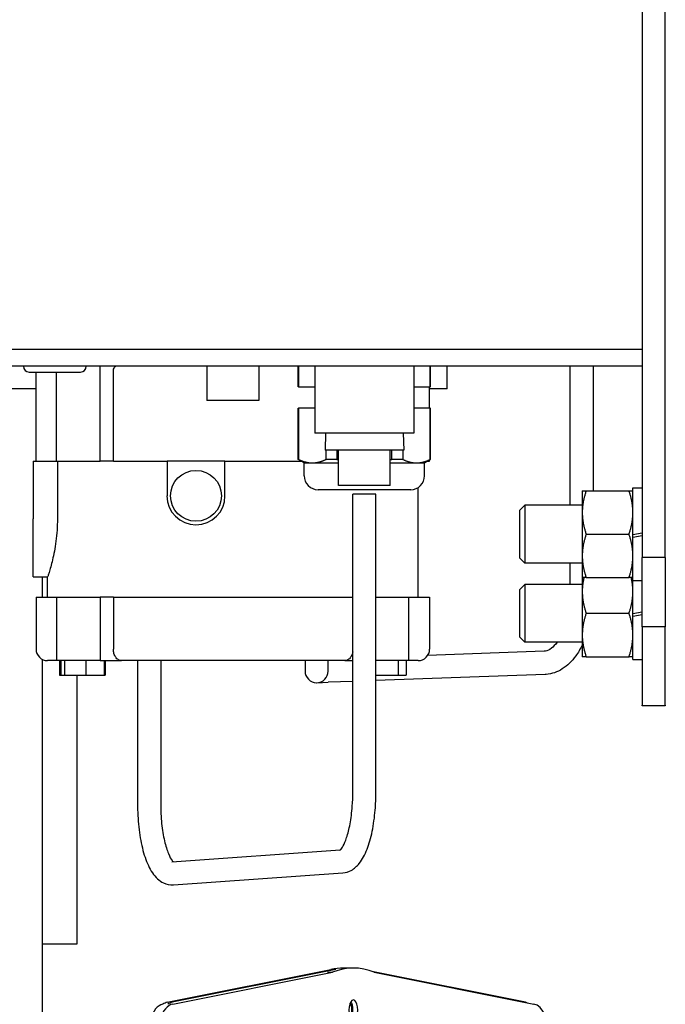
# Model space of a CAD drawing. Header units: inches. Extents: x 12 to 564, y 10 to 374.
# Tile 87 of 158: x 183.65 to 190.62, y 280.03 to 290.67. Entities that reach past the tile are written whole.
import ezdxf

# ---------------------------------------------------------------- set-up
doc = ezdxf.new("R2010")
doc.units = ezdxf.units.IN
doc.header["$LTSCALE"] = 16
doc.header["$MEASUREMENT"] = 0
doc.layers.add('Visible (ANSI)', color=7, linetype='Continuous', lineweight=30)

msp = doc.modelspace()

# ---------------------------------------------------------------- linework, layer by layer
at = {"layer": 'Visible (ANSI)'}
for p, q in [((190.371, 292.307), (190.371, 284.857)), ((190.621, 284.857), (190.621, 292.307)), ((180.577, 287.108), (190.371, 287.108)), ((180.577, 287.108), (190.371, 287.108)), ((180.855, 286.928), (190.371, 286.928)), ((183.688, 286.928), (183.688, 286.922)), ((183.751, 286.86), (184.305, 286.86)), ((183.825, 285.897), (183.825, 286.86)), ((184.044, 285.897), (184.044, 286.86)), ((184.368, 286.928), (184.368, 286.922)), ((184.518, 285.897), (184.518, 286.928)), ((184.66, 285.897), (184.66, 286.866)), ((185.671, 286.928), (185.671, 286.553)), ((186.23, 286.928), (186.23, 286.553)), ((186.656, 286.698), (186.656, 286.928)), ((186.659, 286.928), (186.659, 286.698)), ((186.835, 286.928), (186.835, 286.2)), ((187.906, 286.928), (187.906, 286.2)), ((188.083, 286.698), (188.083, 286.928)), ((188.086, 286.698), (188.086, 286.928)), ((188.265, 286.678), (188.265, 286.928)), ((189.591, 286.928), (189.591, 285.42)), ((189.841, 286.928), (189.841, 285.576)), ((183.825, 286.678), (181.167, 286.678)), ((186.659, 286.698), (186.656, 286.698)), ((186.659, 286.698), (186.835, 286.698)), ((187.906, 286.698), (188.083, 286.698)), ((188.075, 286.468), (188.075, 286.698)), ((188.265, 286.678), (188.075, 286.678)), ((188.086, 286.698), (188.083, 286.698)), ((186.23, 286.553), (185.671, 286.553)), ((186.656, 286.468), (186.659, 286.468)), ((186.656, 285.916), (186.656, 286.468)), ((186.659, 286.468), (186.659, 285.916)), ((186.835, 286.468), (186.659, 286.468)), ((188.083, 286.468), (187.906, 286.468)), ((188.083, 286.468), (188.086, 286.468)), ((188.083, 285.916), (188.083, 286.468)), ((188.086, 285.916), (188.086, 286.468)), ((187.906, 286.2), (186.835, 286.2)), ((186.951, 286.2), (186.946, 286.015)), ((187.79, 286.2), (187.796, 286.015)), ((187.796, 286.015), (186.946, 286.015)), ((186.957, 285.916), (186.957, 286.015)), ((187.073, 286.015), (187.073, 285.916)), ((187.091, 285.635), (187.091, 286.015)), ((187.651, 285.635), (187.651, 286.015)), ((187.669, 285.916), (187.669, 286.015)), ((187.785, 286.015), (187.785, 285.916)), ((183.795, 285.897), (183.924, 285.897)), ((183.795, 285.897), (183.795, 285.272)), ((183.924, 285.897), (184.044, 285.897)), ((184.044, 285.897), (184.518, 285.897)), ((184.055, 285.897), (184.055, 285.272)), ((184.66, 285.897), (184.518, 285.897)), ((184.66, 285.897), (185.24, 285.897)), ((185.865, 285.897), (185.24, 285.897)), ((185.24, 285.897), (185.24, 285.522)), ((185.865, 285.897), (186.688, 285.897)), ((185.865, 285.522), (185.865, 285.897)), ((186.659, 285.916), (186.656, 285.916)), ((186.721, 285.878), (186.656, 285.916)), ((187.073, 285.916), (186.957, 285.916)), ((187.785, 285.916), (187.669, 285.916)), ((188.021, 285.878), (188.086, 285.916)), ((188.053, 285.897), (188.075, 285.897)), ((188.075, 285.897), (188.075, 285.91)), ((188.086, 285.916), (188.083, 285.916)), ((186.721, 285.878), (186.808, 285.878)), ((186.721, 285.738), (186.721, 285.878)), ((186.808, 285.878), (187.091, 285.878)), ((187.651, 285.878), (187.934, 285.878)), ((187.934, 285.878), (188.021, 285.878)), ((188.021, 285.738), (188.021, 285.878)), ((187.871, 285.588), (186.871, 285.588)), ((187.651, 285.635), (187.091, 285.635)), ((187.95, 284.428), (187.95, 285.611)), ((189.724, 285.576), (189.724, 285.342)), ((189.766, 285.576), (190.229, 285.576)), ((190.271, 285.102), (190.271, 285.607)), ((190.271, 285.607), (190.371, 285.607)), ((187.496, 285.541), (187.246, 285.541)), ((187.246, 282.321), (187.246, 285.541)), ((187.496, 282.321), (187.496, 285.541)), ((189.05, 285.366), (189.104, 285.42)), ((189.05, 284.849), (189.05, 285.366)), ((189.104, 285.42), (189.104, 284.795)), ((189.724, 285.42), (189.104, 285.42)), ((183.795, 284.647), (183.795, 285.272)), ((189.724, 285.342), (189.724, 284.873)), ((189.766, 285.107), (190.229, 285.107)), ((190.371, 285.12), (190.271, 285.102)), ((190.271, 285.077), (190.271, 285.102)), ((190.271, 285.077), (190.371, 285.095)), ((190.271, 284.607), (190.271, 285.077)), ((189.05, 284.849), (189.104, 284.795)), ((189.724, 284.873), (189.724, 284.639)), ((190.621, 284.857), (190.371, 284.857)), ((190.371, 284.107), (190.371, 284.857)), ((190.621, 284.857), (190.621, 284.107)), ((189.724, 284.795), (189.104, 284.795)), ((189.591, 284.795), (189.591, 284.565)), ((183.795, 284.647), (183.95, 284.647)), ((183.89, 284.647), (183.89, 284.428)), ((183.95, 284.428), (183.95, 284.647)), ((189.724, 284.639), (189.724, 284.487)), ((189.766, 284.639), (190.229, 284.639)), ((189.05, 284.511), (189.104, 284.565)), ((189.05, 283.994), (189.05, 284.511)), ((189.104, 284.565), (189.104, 283.94)), ((189.724, 284.565), (189.104, 284.565)), ((190.271, 284.607), (190.371, 284.607)), ((190.271, 284.248), (190.271, 284.607)), ((183.825, 284.428), (184.044, 284.428)), ((183.825, 284.428), (183.825, 283.866)), ((184.044, 284.428), (184.518, 284.428)), ((184.044, 284.428), (184.044, 283.741)), ((184.66, 284.428), (184.518, 284.428)), ((184.518, 284.428), (184.518, 283.741)), ((184.66, 284.428), (184.66, 283.866)), ((184.66, 284.428), (187.246, 284.428)), ((187.496, 284.428), (187.847, 284.428)), ((187.847, 284.428), (188.075, 284.428)), ((187.847, 284.428), (187.847, 283.741)), ((188.075, 284.428), (188.075, 283.866)), ((189.724, 284.487), (189.724, 284.018)), ((189.766, 284.253), (190.229, 284.253)), ((190.371, 284.265), (190.271, 284.248)), ((190.271, 284.223), (190.271, 284.248)), ((190.271, 284.223), (190.371, 284.24)), ((190.271, 283.753), (190.271, 284.223)), ((190.621, 284.107), (190.371, 284.107)), ((190.371, 284.107), (190.371, 283.259)), ((190.621, 283.259), (190.621, 284.107)), ((189.05, 283.994), (189.104, 283.94)), ((189.724, 284.018), (189.724, 283.784)), ((189.724, 283.94), (189.104, 283.94)), ((189.313, 283.842), (188.054, 283.796)), ((189.766, 283.784), (190.229, 283.784)), ((183.89, 283.757), (183.89, 280.678)), ((184.044, 283.741), (183.95, 283.741)), ((184.518, 283.741), (184.044, 283.741)), ((184.078, 283.741), (184.078, 283.585)), ((184.091, 283.741), (184.091, 283.585)), ((184.131, 283.741), (184.131, 283.585)), ((184.364, 283.741), (184.364, 283.585)), ((184.518, 283.741), (184.749, 283.741)), ((184.559, 283.741), (184.559, 283.585)), ((184.572, 283.741), (184.572, 283.585)), ((187.159, 283.741), (184.749, 283.741)), ((184.921, 283.741), (184.921, 282.193)), ((185.171, 283.741), (185.171, 282.193)), ((186.73, 283.741), (186.73, 283.628)), ((186.98, 283.628), (186.98, 283.741)), ((187.159, 283.741), (187.246, 283.741)), ((187.847, 283.741), (187.496, 283.741)), ((187.734, 283.741), (187.734, 283.585)), ((187.822, 283.741), (187.822, 283.585)), ((187.95, 283.741), (187.847, 283.741)), ((190.271, 283.753), (190.371, 283.753)), ((184.078, 283.585), (184.091, 283.585)), ((184.091, 283.585), (184.131, 283.585)), ((184.131, 283.585), (184.364, 283.585)), ((184.265, 283.585), (184.265, 280.678)), ((184.364, 283.585), (184.559, 283.585)), ((184.559, 283.585), (184.572, 283.585)), ((189.322, 283.592), (187.496, 283.526)), ((187.496, 283.585), (187.734, 283.585)), ((187.734, 283.585), (187.822, 283.585)), ((186.859, 283.503), (186.979, 283.507)), ((187.246, 283.517), (186.979, 283.507)), ((190.371, 283.253), (190.371, 283.259)), ((190.621, 283.253), (190.371, 283.253)), ((190.621, 283.259), (190.621, 283.253)), ((185.29, 281.568), (187.11, 281.695)), ((185.308, 281.318), (187.138, 281.447)), ((183.89, 280.678), (183.89, 279.001)), ((184.265, 280.678), (183.89, 280.678)), ((185.242, 280.049), (187.009, 280.402)), ((187.062, 280.402), (185.295, 280.049)), ((185.303, 280.03), (187.027, 280.374)), ((186.974, 280.374), (187.027, 280.374)), ((187.252, 280.419), (187.146, 280.419)), ((189.11, 280.049), (187.468, 280.377)), ((187.477, 280.374), (189.201, 280.03))]:
    msp.add_line(p, q, dxfattribs=at)
msp.add_circle((185.552, 285.522), 0.275, dxfattribs=at)
for centre, radius, start, end in [((183.751, 286.922), 0.0625, 180, 270), ((184.305, 286.922), 0.0625, 270, 0), ((186.871, 285.738), 0.15, 180, 270), ((187.871, 285.738), 0.15, 270, 0), ((185.552, 285.522), 0.313, 180, 0), ((183.95, 283.866), 0.125, 180, 270), ((187.95, 283.866), 0.125, 270, 0), ((186.855, 283.628), 0.125, 180, 0)]:
    msp.add_arc(centre, radius, start, end, dxfattribs=at)
for centre, major_axis, start_param, end_param in [((187.146, 277.466), (0, 2.953), 0, 0.105826), ((187.252, 277.466), (0, 2.953), 6.108652, 6.457718), ((185.263, 279.492), (0, 0.559), 0.087266, 0.283831), ((185.316, 279.492), (0, 0.559), 0.087266, 0.283831), ((187.252, 279.966), (0, 0.108), 3.754147, 8.812223), ((187.199, 279.966), (0, -0.0827), 0.510016, 2.631576), ((187.199, 279.966), (0, 0.108), 3.734982, 5.689796), ((189.089, 279.492), (0, 0.559), 6.119275, 6.195919), ((185.216, 279.532), (0, 0.5), 0.099598, 1.570796), ((185.322, 279.532), (0, 0.5), 0.087266, 1.570796), ((189.182, 279.532), (0, 0.5), 4.931232, 6.195919)]:
    msp.add_ellipse(centre, major_axis=major_axis, ratio=0.438371, start_param=start_param, end_param=end_param, dxfattribs=at)
for points, knots in [([(184.66, 286.866), (184.66, 286.874), (184.661, 286.883), (184.665, 286.897), (184.669, 286.905), (184.676, 286.915), (184.682, 286.921), (184.692, 286.927), (184.699, 286.928), (184.704, 286.928)], [0, 0, 0, 0, 0.0586069, 0.0586069, 0.1174792, 0.1174792, 0.1766844, 0.1766844, 0.2361837, 0.2361837, 0.2361837, 0.2361837]), ([(184.055, 285.272), (184.055, 285.233), (184.054, 285.192), (184.049, 285.111), (184.045, 285.071), (184.035, 284.994), (184.029, 284.957), (184.016, 284.889), (184.009, 284.858), (183.996, 284.803), (183.99, 284.777), (183.977, 284.731), (183.971, 284.711), (183.961, 284.679), (183.957, 284.667), (183.952, 284.651), (183.95, 284.647), (183.95, 284.647)], [4.819052, 4.819052, 4.819052, 4.819052, 5.120332, 5.120332, 5.421611, 5.421611, 5.722891, 5.722891, 6.024171, 6.024171, 6.325583, 6.325583, 6.626995, 6.626995, 6.928407, 6.928407, 7.22982, 7.22982, 7.22982, 7.22982]), ([(189.452, 283.94), (189.432, 283.912), (189.411, 283.891), (189.368, 283.856), (189.347, 283.847), (189.323, 283.843), (189.318, 283.842), (189.313, 283.842)], [5.6385486, 5.6385486, 5.6385486, 5.6385486, 5.8786759, 5.8786759, 6.1764913, 6.1764913, 6.2635976, 6.2635976, 6.2635976, 6.2635976]), ([(189.724, 283.91), (189.703, 283.868), (189.68, 283.828), (189.612, 283.735), (189.564, 283.687), (189.455, 283.618), (189.395, 283.597), (189.33, 283.592), (189.326, 283.592), (189.322, 283.592)], [5.4451697, 5.4451697, 5.4451697, 5.4451697, 5.6431141, 5.6431141, 5.9533559, 5.9533559, 6.2448944, 6.2448944, 6.2635976, 6.2635976, 6.2635976, 6.2635976]), ([(184.749, 283.741), (184.738, 283.741), (184.725, 283.745), (184.704, 283.756), (184.693, 283.767), (184.678, 283.789), (184.67, 283.804), (184.662, 283.832), (184.66, 283.851), (184.66, 283.866)], [1.4178507, 1.4178507, 1.4178507, 1.4178507, 1.5369248, 1.5369248, 1.6553514, 1.6553514, 1.7730899, 1.7730899, 1.890297, 1.890297, 1.890297, 1.890297]), ([(187.246, 283.835), (187.245, 283.829), (187.243, 283.823), (187.238, 283.804), (187.23, 283.789), (187.215, 283.767), (187.204, 283.756), (187.183, 283.745), (187.17, 283.741), (187.159, 283.741)], [0.074523, 0.074523, 0.074523, 0.074523, 0.1172197, 0.1172197, 0.2349513, 0.2349513, 0.3533458, 0.3533458, 0.4723639, 0.4723639, 0.4723639, 0.4723639]), ([(187.107, 281.693), (187.107, 281.693), (187.11, 281.694), (187.12, 281.706), (187.13, 281.719), (187.154, 281.761), (187.167, 281.792), (187.193, 281.871), (187.206, 281.921), (187.227, 282.035), (187.235, 282.1), (187.244, 282.218), (187.246, 282.269), (187.246, 282.321)], [0.201218, 0.201218, 0.201218, 0.201218, 0.332698, 0.332698, 0.540649, 0.540649, 0.782491, 0.782491, 1.057446, 1.057446, 1.35172, 1.35172, 1.570796, 1.570796, 1.570796, 1.570796]), ([(187.138, 281.447), (187.171, 281.449), (187.203, 281.46), (187.264, 281.494), (187.292, 281.521), (187.35, 281.594), (187.377, 281.645), (187.422, 281.761), (187.441, 281.826), (187.47, 281.969), (187.481, 282.046), (187.493, 282.189), (187.496, 282.255), (187.496, 282.321)], [0.023174, 0.023174, 0.023174, 0.023174, 0.183497, 0.183497, 0.392033, 0.392033, 0.701557, 0.701557, 1.011082, 1.011082, 1.320606, 1.320606, 1.570796, 1.570796, 1.570796, 1.570796]), ([(184.921, 282.193), (184.921, 282.109), (184.925, 282.025), (184.943, 281.864), (184.956, 281.787), (184.99, 281.646), (185.011, 281.583), (185.064, 281.471), (185.094, 281.423), (185.156, 281.366), (185.177, 281.35), (185.234, 281.324), (185.271, 281.316), (185.308, 281.318)], [4.712389, 4.712389, 4.712389, 4.712389, 5.031183, 5.031183, 5.349977, 5.349977, 5.668771, 5.668771, 5.987565, 5.987565, 6.130137, 6.130137, 6.306359, 6.306359, 6.306359, 6.306359]), ([(185.171, 282.193), (185.171, 282.121), (185.174, 282.049), (185.188, 281.914), (185.199, 281.85), (185.224, 281.74), (185.239, 281.693), (185.268, 281.622), (185.282, 281.596), (185.298, 281.576), (185.302, 281.571), (185.304, 281.569)], [4.712389, 4.712389, 4.712389, 4.712389, 5.016552, 5.016552, 5.317612, 5.317612, 5.607084, 5.607084, 5.869615, 5.869615, 5.968419, 5.968419, 5.968419, 5.968419])]:
    msp.add_open_spline(points, degree=3, knots=knots, dxfattribs=at)
for points, weights in [([(186.659, 285.916), (186.737, 285.878), (186.808, 285.878)], [1.75098970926, 1.83853919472, 1.83853919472]), ([(186.808, 285.878), (186.879, 285.878), (186.957, 285.916)], [1.83853919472, 1.83853919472, 1.75098970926]), ([(187.073, 285.916), (187.082, 285.914), (187.091, 285.912)], [1.75098970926, 1.75580140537, 1.76034865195]), ([(187.651, 285.912), (187.66, 285.914), (187.669, 285.916)], [1.76034877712, 1.75580147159, 1.75098970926]), ([(187.785, 285.916), (187.863, 285.878), (187.934, 285.878)], [1.75098970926, 1.83853919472, 1.83853919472]), ([(187.934, 285.878), (188.005, 285.878), (188.083, 285.916)], [1.83853919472, 1.83853919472, 1.75098970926]), ([(189.766, 285.576), (189.724, 285.451), (189.724, 285.342)], [1, 1.0379548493, 1]), ([(189.724, 285.576), (189.724, 285.576), (189.766, 285.576)], [1, 1.0379548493, 1]), ([(190.271, 285.342), (190.271, 285.451), (190.229, 285.576)], [1, 1.0379548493, 1]), ([(190.229, 285.576), (190.271, 285.576), (190.271, 285.576)], [1, 1.0379548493, 1]), ([(189.724, 285.342), (189.724, 285.233), (189.766, 285.107)], [1, 1.0379548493, 1]), ([(190.229, 285.107), (190.271, 285.233), (190.271, 285.342)], [1, 1.0379548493, 1]), ([(189.766, 285.107), (189.724, 284.982), (189.724, 284.873)], [1, 1.0379548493, 1]), ([(190.271, 284.873), (190.271, 284.982), (190.229, 285.107)], [1, 1.0379548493, 1]), ([(189.724, 284.873), (189.724, 284.764), (189.766, 284.639)], [1, 1.0379548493, 1]), ([(190.229, 284.639), (190.271, 284.764), (190.271, 284.873)], [1, 1.0379548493, 1]), ([(189.766, 284.639), (189.724, 284.639), (189.724, 284.639)], [1, 1.0379548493, 1]), ([(189.742, 284.639), (189.724, 284.561), (189.724, 284.487)], [1.01690178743, 1.0252535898, 1]), ([(190.271, 284.639), (190.271, 284.639), (190.229, 284.639)], [1, 1.0379548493, 1]), ([(190.271, 284.487), (190.271, 284.561), (190.253, 284.639)], [1, 1.0252535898, 1.01690178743]), ([(189.724, 284.487), (189.724, 284.378), (189.766, 284.253)], [1, 1.0379548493, 1]), ([(190.229, 284.253), (190.271, 284.378), (190.271, 284.487)], [1, 1.0379548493, 1]), ([(189.766, 284.253), (189.724, 284.127), (189.724, 284.018)], [1, 1.0379548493, 1]), ([(190.271, 284.018), (190.271, 284.127), (190.229, 284.253)], [1, 1.0379548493, 1]), ([(189.724, 284.018), (189.724, 283.91), (189.766, 283.784)], [1, 1.0379548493, 1]), ([(190.229, 283.784), (190.271, 283.91), (190.271, 284.018)], [1, 1.0379548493, 1]), ([(189.766, 283.784), (189.724, 283.784), (189.724, 283.784)], [1, 1.0379548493, 1]), ([(190.271, 283.784), (190.271, 283.784), (190.229, 283.784)], [1, 1.0379548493, 1])]:
    msp.add_rational_spline(points, weights, degree=2, dxfattribs=at)

doc.saveas('drawing.dxf')
